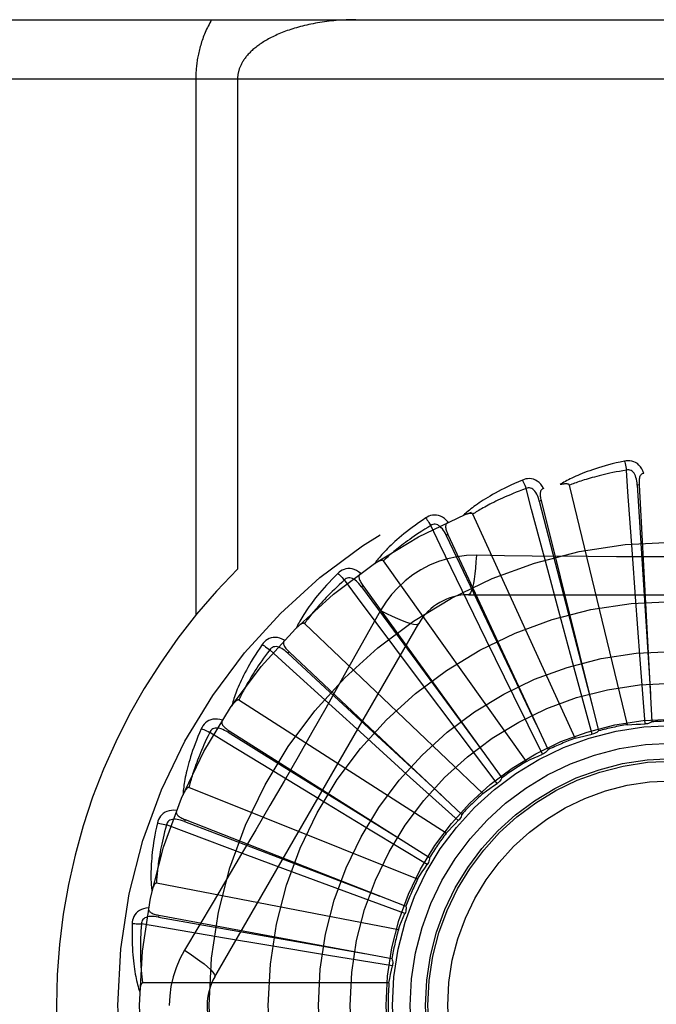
# Model space of a CAD drawing. Header units: inches. Extents: x 0 to 212, y 0 to 138.
# Tile 130 of 256: x 45.546 to 45.869, y 75.915 to 76.415. Entities that reach past the tile are written whole.
import ezdxf

# ---------------------------------------------------------------- set-up
doc = ezdxf.new("R2010")
doc.units = ezdxf.units.IN
doc.header["$LTSCALE"] = 11.6875
doc.header["$MEASUREMENT"] = 0
doc.linetypes.add('HIDDEN', pattern=[0.2, 0.1, -0.1])
doc.layers.add('LEFTHAND_DOOR_ASSEMBLY', color=7, linetype='CONTINUOUS')

msp = doc.modelspace()

# ---------------------------------------------------------------- linework, layer by layer
at = {"layer": 'LEFTHAND_DOOR_ASSEMBLY', "color": 8, "linetype": 'HIDDEN'}
for p, q in [((45.2987500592, 76.41467246), (46.3607500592, 76.41467246)), ((45.2687500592, 76.38467246), (46.3607500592, 76.38467246)), ((45.63546326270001, 76.38467246), (45.63546326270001, 76.112650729)), ((45.6566764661, 76.38467246), (45.6566764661, 76.1360398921)), ((45.8544563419, 76.0571113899), (45.8249938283, 76.178557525)), ((45.8603271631, 76.1787235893), (45.8593690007, 76.1786710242)), ((45.860327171, 76.1787234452), (45.8668641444, 76.0585492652)), ((45.8106609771, 76.1707491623), (45.8097300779, 76.1705162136)), ((45.8106610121, 76.1707490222), (45.83982296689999, 76.0539836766)), ((45.8279115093, 76.05022359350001), (45.7759975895, 76.1638992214)), ((45.76340149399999, 76.153519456), (45.76253150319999, 76.15311454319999)), ((45.7634015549, 76.1535193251), (45.81413450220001, 76.0443830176)), ((45.8585162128, 76.1218922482), (45.8569443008, 76.143589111)), ((45.8031499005, 76.038436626), (45.7306608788, 76.1402332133)), ((45.819638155, 76.1146021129), (45.8139884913, 76.1356093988)), ((45.7202567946, 76.127657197), (45.71947915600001, 76.1270949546)), ((45.7202568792, 76.12765708), (45.7907271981, 76.03009428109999)), ((45.7738081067, 76.1230058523), (45.9806920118, 76.1230058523)), ((45.8608627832, 76.0901855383), (45.8585162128, 76.1218922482)), ((45.78284234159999, 76.1000859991), (45.7733191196, 76.1196444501)), ((45.7292187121, 76.1149832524), (45.7223156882, 76.1026080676)), ((45.8279428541, 76.08391247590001), (45.819638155, 76.1146021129)), ((45.64510707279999, 75.9292557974), (45.74854902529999, 76.1084225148)), ((45.7810664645, 76.022176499), (45.69062228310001, 76.1084148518)), ((45.7494586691, 76.0788685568), (45.7364060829, 76.0962712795)), ((45.7968050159, 76.0715226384), (45.78284234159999, 76.1000859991)), ((45.6827862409, 76.0940971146), (45.6821290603, 76.0933978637)), ((45.6827863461, 76.0940970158), (45.7704470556, 76.01163389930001)), ((45.8633431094, 76.057484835), (45.8608627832, 76.0901855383)), ((45.8365670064, 76.0522721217), (45.8279428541, 76.08391247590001)), ((45.7685746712, 76.0534638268), (45.7494586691, 76.0788685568)), ((45.811261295, 76.0420861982), (45.7968050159, 76.0715226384)), ((45.7624593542, 76.00203089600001), (45.65732890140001, 76.0695941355)), ((45.7206937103, 76.0517166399), (45.7045835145, 76.0663346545)), ((45.6523441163, 76.0540521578), (45.6518311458, 76.0532411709)), ((45.6523442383, 76.0540520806), (45.754027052, 75.9896690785)), ((45.7442721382, 76.03038873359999), (45.7206937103, 76.0517166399)), ((45.78834058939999, 76.02729521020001), (45.7685746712, 76.0534638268)), ((45.6975871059, 76.0196115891), (45.6790015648, 76.0309165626)), ((45.7686333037, 76.0084337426), (45.7442721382, 76.03038873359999)), ((45.748001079, 75.97872793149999), (45.6319840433, 76.0251741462)), ((45.7247757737, 76.00313135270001), (45.6975871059, 76.0196115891)), ((45.6300306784, 76.0089696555), (45.6296804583, 76.0080762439)), ((45.6300308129, 76.0089696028), (45.7420606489, 75.9649936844)), ((45.75285171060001, 75.986183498), (45.7247757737, 76.00313135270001)), ((45.6809739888, 75.9837137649), (45.6605848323, 75.991297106)), ((45.7107902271, 75.972676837), (45.6809739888, 75.9837137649)), ((45.7382141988, 75.9531098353), (45.6155037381, 75.97676033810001)), ((45.7415661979, 75.96134865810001), (45.7107902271, 75.972676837)), ((45.6166523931, 75.9604790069), (45.6164775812, 75.9595354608)), ((45.6166525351, 75.9604789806), (45.7349803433, 75.9384995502)), ((45.6714548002, 75.945320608), (45.6499989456, 75.948908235)), ((45.7028209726, 75.940125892), (45.6714548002, 75.945320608)), ((45.7351846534, 75.9348268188), (45.7028209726, 75.940125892)), ((45.7334524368, 75.92610251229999), (45.6084836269, 75.92610251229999))]:
    msp.add_line(p, q, dxfattribs=at)
for points in [[(45.6435017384, 76.41467246), (45.6430465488, 76.41386965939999), (45.6426056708, 76.4130639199), (45.64217903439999, 76.4122548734), (45.64176684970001, 76.4114436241), (45.6413692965, 76.4106309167), (45.6409863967, 76.4098174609), (45.64061824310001, 76.4090039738), (45.6402648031, 76.40819117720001), (45.639926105, 76.4073797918), (45.6396020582, 76.4065705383), (45.6392926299, 76.4057641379), (45.6389976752, 76.40496131), (45.6387171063, 76.4041627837), (45.63845072, 76.40336925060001), (45.6381983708, 76.4025814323), (45.6379597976, 76.4017999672), (45.63773484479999, 76.40102575), (45.6375230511, 76.4002587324), (45.6373240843, 76.39949937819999), (45.6371374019, 76.3987470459), (45.6369624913, 76.3980014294), (45.6367989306, 76.39726198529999), (45.6366462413, 76.396528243), (45.6365040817, 76.3957996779), (45.6363720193, 76.3950756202), (45.6362498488, 76.3943560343), (45.63613728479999, 76.39364067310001), (45.6360341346, 76.3929295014), (45.6359401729, 76.3922224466), (45.63585521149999, 76.3915193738), (45.635779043, 76.3908201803), (45.6357115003, 76.3901246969), (45.6356523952, 76.389432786), (45.6356015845, 76.3887442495), (45.6355589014, 76.3880589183), (45.6355242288, 76.3873765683), (45.63549742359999, 76.3866970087), (45.6354783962, 76.3860199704), (45.6354669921, 76.38534507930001), (45.63546326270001, 76.38467246)], [(45.71667647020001, 76.41467246), (45.7154209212, 76.4146658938), (45.7141678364, 76.4146462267), (45.7129167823, 76.41461350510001), (45.71166905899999, 76.4145678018), (45.7104255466, 76.4145092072), (45.709187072, 76.4144378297), (45.7079544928, 76.414353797), (45.7067285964, 76.4142572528), (45.7055102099, 76.4141483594), (45.70430007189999, 76.4140272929), (45.7030989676, 76.4138942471), (45.7019075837, 76.4137494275), (45.7007266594, 76.41359305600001), (45.6995568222, 76.4134253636), (45.6983987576, 76.4132465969), (45.6972530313, 76.4130570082), (45.6961202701, 76.4128568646), (45.6950009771, 76.41264643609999), (45.6938957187, 76.4124260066), (45.6928049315, 76.4121958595), (45.6917291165, 76.4119562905), (45.6906686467, 76.4117075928), (45.6896239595, 76.4114500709), (45.6885953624, 76.4111840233), (45.6875832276, 76.4109097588), (45.6865877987, 76.41062757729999), (45.6856093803, 76.4103377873), (45.68464816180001, 76.41004068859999), (45.6837043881, 76.40973658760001), (45.6827781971, 76.40942578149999), (45.6818697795, 76.4091085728), (45.6809792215, 76.40878525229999), (45.6801066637, 76.408456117), (45.6792521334, 76.4081214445), (45.6784157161, 76.4077815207), (45.6775973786, 76.40743660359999), (45.6767971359, 76.4070869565), (45.6760149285, 76.4067328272), (45.6752507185, 76.406374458), (45.6745044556, 76.4060121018), (45.6737760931, 76.4056459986), (45.6730655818, 76.4052764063), (45.6723728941, 76.4049035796), (45.6716979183, 76.4045277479), (45.6710406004, 76.4041491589), (45.67040073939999, 76.4037679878), (45.6697782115, 76.4033844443), (45.6691727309, 76.4029986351), (45.6685841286, 76.402610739), (45.6680119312, 76.40222069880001), (45.6674554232, 76.4018282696), (45.66691516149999, 76.4014341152), (45.6663908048, 76.401038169), (45.6658843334, 76.400642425), (45.66539788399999, 76.4002489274), (45.6649306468, 76.3998577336), (45.6644836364, 76.39947040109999), (45.6640535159, 76.3990844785), (45.6636373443, 76.3986979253), (45.6632349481, 76.3983106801), (45.6628448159, 76.397921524), (45.6624680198, 76.3975317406), (45.662105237, 76.397142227), (45.6617561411, 76.3967530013), (45.6614206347, 76.3963642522), (45.66109870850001, 76.39597636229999), (45.6607903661, 76.3955896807), (45.6604954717, 76.3952045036), (45.6602139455, 76.3948211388), (45.6599456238, 76.39443989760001), (45.6596903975, 76.3940611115), (45.6594480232, 76.39368502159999), (45.6592183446, 76.39331196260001), (45.65900099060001, 76.3929419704), (45.65879568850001, 76.3925752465), (45.6586019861, 76.3922115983), (45.6584194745, 76.3918509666), (45.6582477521, 76.3914931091), (45.6580863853, 76.39113781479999), (45.6579350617, 76.390784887), (45.6577933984, 76.3904340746), (45.6576611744, 76.3900852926), (45.6575380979, 76.38973836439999), (45.6574239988, 76.3893932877), (45.6573186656, 76.3890500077), (45.657221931, 76.3887084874), (45.6571336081, 76.3883686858), (45.6570535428, 76.38803054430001), (45.6569815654, 76.3876940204), (45.656917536, 76.3873590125), (45.6568612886, 76.38702535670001), (45.6568127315, 76.3866931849), (45.6567718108, 76.3863637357), (45.6567382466, 76.3860335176), (45.65671160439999, 76.3856993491), (45.6566922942, 76.3853615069), (45.6566806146, 76.3850190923), (45.6566764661, 76.38467246)], [(45.85299968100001, 76.1907890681), (45.8508204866, 76.1903211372), (45.8487408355, 76.1898445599), (45.8467623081, 76.1893627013), (45.84487850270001, 76.1888764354), (45.8430849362, 76.1883866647), (45.8413775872, 76.187894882), (45.8397522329, 76.1874019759), (45.8382051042, 76.186909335), (45.8367322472, 76.1864178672), (45.8353300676, 76.18592890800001), (45.83399478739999, 76.18544338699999), (45.832723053, 76.1849626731), (45.8315109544, 76.1844883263), (45.8303564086, 76.18402012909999), (45.8292565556, 76.1835583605), (45.8282099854, 76.1831023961), (45.8272150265, 76.1826513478), (45.826269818, 76.1822056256), (45.8253727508, 76.1817649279), (45.8245215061, 76.181330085), (45.8237139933, 76.1809015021), (45.8229479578, 76.1804798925), (45.8222211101, 76.1800664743), (45.8215314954, 76.1796599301), (45.8208762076, 76.1792589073), (45.8202559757, 76.1788643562)], [(45.862745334, 76.18455261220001), (45.8622575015, 76.1858202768), (45.8616861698, 76.18694717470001), (45.8610282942, 76.1879410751), (45.8602909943, 76.18879230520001), (45.8594767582, 76.1895008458), (45.85859722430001, 76.1900658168), (45.8576543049, 76.1904862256), (45.8566807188, 76.1907732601), (45.8557012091, 76.1909272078), (45.8547432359, 76.1909722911), (45.8538468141, 76.1909274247), (45.85299968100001, 76.1907890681)], [(45.85299968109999, 76.1907890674), (45.8531528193, 76.1901884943), (45.8533128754, 76.18949973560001), (45.853474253, 76.1887462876), (45.8536349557, 76.1879373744), (45.8537928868, 76.1870824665), (45.8539423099, 76.1862120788)], [(45.8539425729, 76.1862121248), (45.85211847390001, 76.1859018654), (45.85037025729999, 76.18558867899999), (45.848699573, 76.18527213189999), (45.8471014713, 76.1849535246), (45.845572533, 76.1846337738), (45.8441098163, 76.1843135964), (45.8427101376, 76.18399382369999), (45.84137080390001, 76.1836750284), (45.8400888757, 76.18335789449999), (45.83886191, 76.1830429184), (45.8376872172, 76.18273066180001), (45.836562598, 76.182421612), (45.8354856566, 76.1821163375), (45.8344542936, 76.1818151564), (45.8334661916, 76.1815185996), (45.83251960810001, 76.1812265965), (45.8316124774, 76.1809393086), (45.8307434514, 76.1806565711), (45.82991092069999, 76.18037825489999), (45.8291136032, 76.180104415), (45.8283501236, 76.17983503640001), (45.8276191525, 76.1795702), (45.82691933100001, 76.1793099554), (45.8262493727, 76.1790543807), (45.82560732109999, 76.1788035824), (45.8249938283, 76.178557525)], [(45.8593675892, 76.1786706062), (45.85928057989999, 76.1797047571), (45.8591502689, 76.1806788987), (45.8589734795, 76.1815951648), (45.85874864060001, 76.1824497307), (45.8584712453, 76.1832412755), (45.8581414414, 76.18396275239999), (45.8577599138, 76.18461177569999), (45.857324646, 76.1851706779), (45.85683549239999, 76.1856210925), (45.85629810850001, 76.1859622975), (45.8557158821, 76.1861862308), (45.8551137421, 76.1862997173), (45.8545206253, 76.1863079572), (45.8539382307, 76.1862117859)], [(45.8569443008, 76.143589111), (45.85471189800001, 76.1751914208), (45.8539425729, 76.1862121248)], [(45.8011825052, 76.18120986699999), (45.7991312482, 76.180337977), (45.797179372, 76.1794764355), (45.79532779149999, 76.17862884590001), (45.79357005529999, 76.177794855), (45.79190159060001, 76.1769745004), (45.79031816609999, 76.1761684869), (45.7888154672, 76.175376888), (45.7873895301, 76.1746003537), (45.7860363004, 76.17383902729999), (45.7847519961, 76.17309354), (45.7835327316, 76.1723640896), (45.7823749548, 76.1716513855), (45.7812745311, 76.1709562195), (45.7802294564, 76.1702779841), (45.77923686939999, 76.1696164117), (45.778295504, 76.1689706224), (45.7774038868, 76.168339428), (45.7765601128, 76.1677228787), (45.77576265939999, 76.1671203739), (45.7750090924, 76.16653229), (45.7742972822, 76.1659586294), (45.7736248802, 76.1653996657), (45.7729894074, 76.1648561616), (45.772389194, 76.1643264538), (45.7718216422, 76.163808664), (45.7712872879, 76.1633038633)], [(45.8119322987, 76.1769304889), (45.8112133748, 76.17808292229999), (45.81043910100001, 76.1790813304), (45.80960501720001, 76.17993276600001), (45.8087199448, 76.1806290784), (45.8077863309, 76.1811707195), (45.8068157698, 76.18155902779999), (45.8058103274, 76.1817933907), (45.80480001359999, 76.1818909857), (45.8038090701, 76.1818567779), (45.8028598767, 76.1817197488), (45.8019881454, 76.18150604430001), (45.8011825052, 76.18120986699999)], [(45.8011825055, 76.1812098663), (45.8014465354, 76.180649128), (45.8017340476, 76.1800031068), (45.8020350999, 76.1792938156), (45.8023459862, 76.1785299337), (45.8026628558, 76.1777203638), (45.80297430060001, 76.1768939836)], [(45.8627486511, 76.18455269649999), (45.8622919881, 76.1844828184), (45.8618856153, 76.184337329), (45.8615289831, 76.18411099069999), (45.8612237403, 76.1838195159), (45.86097406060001, 76.1834763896), (45.8607718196, 76.1830830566), (45.8606115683, 76.1826433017), (45.8604894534, 76.1821635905), (45.8604013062, 76.18165016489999), (45.8603426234, 76.1811074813), (45.8603081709, 76.1805416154), (45.86029597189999, 76.1799539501), (45.8603018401, 76.17934831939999), (45.860327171, 76.1787234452)], [(45.80297455, 76.1768940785), (45.8012421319, 76.1762442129), (45.7995847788, 76.175605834), (45.7980041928, 76.1749788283), (45.7964952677, 76.1743635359), (45.7950544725, 76.1737602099), (45.79367878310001, 76.1731689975), (45.7923649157, 76.17259011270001), (45.791110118, 76.1720236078), (45.7899113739, 76.17146959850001), (45.7887661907, 76.1709281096), (45.787671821, 76.1703991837), (45.7866260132, 76.1698828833), (45.7856263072, 76.16937931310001), (45.78467058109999, 76.168888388), (45.7837564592, 76.1684101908), (45.7828822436, 76.1679443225), (45.78204587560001, 76.16749055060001), (45.7812460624, 76.1670484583), (45.7804812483, 76.1666176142), (45.7797501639, 76.16619782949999), (45.7790514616, 76.1657888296), (45.7783838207, 76.1653904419), (45.7777458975, 76.1650024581), (45.7771364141, 76.1646247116), (45.7765534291, 76.1642569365), (45.7759975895, 76.1638992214)], [(45.809728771, 76.1705155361), (45.8094476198, 76.1715145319), (45.8091353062, 76.1724464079), (45.808788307, 76.1733126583), (45.8084058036, 76.1741092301), (45.8079836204, 76.1748339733), (45.807523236, 76.1754799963), (45.8070257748, 76.17604508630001), (45.8064925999, 76.1765115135), (45.80592704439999, 76.1768612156), (45.80533479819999, 76.17709455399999), (45.8047207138, 76.17720425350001), (45.80410797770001, 76.1772017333), (45.8035240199, 76.1770975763), (45.8029703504, 76.176892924)], [(45.8139884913, 76.1356093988), (45.80581565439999, 76.1662181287), (45.80297455, 76.1768940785)], [(45.8119362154, 76.1769315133), (45.8115006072, 76.1767762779), (45.8111288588, 76.1765563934), (45.81082146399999, 76.1762666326), (45.8105769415, 76.1759226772), (45.810396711, 76.17553849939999), (45.8102725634, 76.1751140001), (45.8101984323, 76.1746518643), (45.8101693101, 76.1741577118), (45.81017992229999, 76.1736368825), (45.8102250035, 76.1730929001), (45.8102982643, 76.17253074), (45.8103975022, 76.1719513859), (45.8105178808, 76.1713578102), (45.8106610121, 76.1707490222)], [(45.8249938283, 76.178557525), (45.8249221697, 76.1787149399), (45.8248169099, 76.178846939), (45.8246744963, 76.1789518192), (45.8245055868, 76.1790346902), (45.8243189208, 76.1790993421), (45.8241167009, 76.1791480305), (45.8239043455, 76.1791838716), (45.823680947, 76.1792080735), (45.8234471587, 76.1792227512), (45.8232037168, 76.1792282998), (45.8229514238, 76.1792256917), (45.8226907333, 76.1792153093), (45.8224227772, 76.17919788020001), (45.8221463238, 76.17917334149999), (45.8218608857, 76.1791420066), (45.8215653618, 76.1791034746), (45.8212588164, 76.1790578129), (45.8209402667, 76.17900392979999), (45.8206082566, 76.1789406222), (45.8202632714, 76.1788682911)], [(45.8593690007, 76.1786710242), (45.8613980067, 76.1464656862), (45.8661111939, 76.07273070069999)], [(45.8097300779, 76.1705162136), (45.8178173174, 76.13927686), (45.836399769, 76.0677663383)], [(45.7521146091, 76.1619973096), (45.75026542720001, 76.1607529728), (45.74851187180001, 76.1595376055), (45.7468541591, 76.15835491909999), (45.7452860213, 76.1572033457), (45.74380296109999, 76.15608205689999), (45.74240069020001, 76.15499094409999), (45.74107495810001, 76.1539292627), (45.7398217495, 76.1528969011), (45.7386370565, 76.1518932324), (45.7375170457, 76.1509181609), (45.7364578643, 76.1499711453), (45.7354558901, 76.14905221), (45.73450691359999, 76.14816135), (45.7336090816, 76.1472975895), (45.7327596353, 76.1464601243), (45.731957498, 76.1456478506), (45.7312014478, 76.144859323), (45.7304896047, 76.1440942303), (45.7298205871, 76.1433516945), (45.7291919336, 76.1426316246), (45.7286015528, 76.1419336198), (45.7280470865, 76.1412575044), (45.7275259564, 76.14060355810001), (45.7270368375, 76.1399698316), (45.72657753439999, 76.1393539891), (45.7261483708, 76.13875718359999)], [(45.7634800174, 76.15982967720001), (45.762555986, 76.1608252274), (45.7616067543, 76.1616590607), (45.7606266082, 76.1623372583), (45.7596257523, 76.16285348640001), (45.7586065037, 76.1632086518), (45.7575799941, 76.163406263), (45.7565483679, 76.1634461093), (45.75553784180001, 76.1633507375), (45.7545712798, 76.16312961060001), (45.7536651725, 76.1628154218), (45.7528496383, 76.16244060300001), (45.7521146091, 76.1619973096)], [(45.7521146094, 76.161997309), (45.75247998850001, 76.1614966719), (45.7528845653, 76.1609167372), (45.75331441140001, 76.1602772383), (45.7537642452, 76.1595859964), (45.7542286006, 76.1588510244), (45.7546908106, 76.1580985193)], [(45.7759975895, 76.1638992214), (45.775897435, 76.1640402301), (45.7757690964, 76.1641499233), (45.7756094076, 76.1642259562), (45.7754278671, 76.16427536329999), (45.7752323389, 76.1643035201), (45.7750245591, 76.1643130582), (45.77480925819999, 76.16430806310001), (45.7745853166, 76.1642895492), (45.7743529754, 76.164259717), (45.7741128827, 76.16421909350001), (45.7738656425, 76.1641687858), (45.773611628, 76.1641092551), (45.77335181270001, 76.1640414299), (45.7730849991, 76.1639650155), (45.77281064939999, 76.1638802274), (45.7725277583, 76.1637864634), (45.7722354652, 76.1636836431), (45.7719327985, 76.1635704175), (45.77161834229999, 76.16344523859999), (45.7712925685, 76.1633086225)], [(45.7546910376, 76.1580986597), (45.7531129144, 76.1571326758), (45.7516063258, 76.156192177), (45.75017296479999, 76.1552773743), (45.7488077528, 76.15438763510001), (45.74750717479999, 76.1535225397), (45.7462682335, 76.1526816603), (45.7450876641, 76.1518645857), (45.74396275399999, 76.1510708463), (45.7428905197, 76.1502999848), (45.7418685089, 76.1495515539), (45.7408940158, 76.1488250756), (45.7399648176, 76.148120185), (45.7390784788, 76.1474365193), (45.73823293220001, 76.1467735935), (45.737425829, 76.1461310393), (45.7366555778, 76.14550814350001), (45.7359202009, 76.14490428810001), (45.735218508, 76.1443188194), (45.7345490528, 76.1437510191), (45.7339106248, 76.1432004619), (45.7333019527, 76.1426666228), (45.7327217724, 76.1421490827), (45.7321688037, 76.1416473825), (45.7316418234, 76.1411611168), (45.7311389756, 76.1406896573), (45.7306608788, 76.1402332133)], [(45.76253034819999, 76.1531136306), (45.7620652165, 76.154041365), (45.76158218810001, 76.1548972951), (45.7610775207, 76.1556822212), (45.7605511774, 76.1563920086), (45.7599994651, 76.1570237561), (45.75942513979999, 76.15757097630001), (45.7588297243, 76.1580317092), (45.7582179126, 76.1583888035), (45.7575963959, 76.1586251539), (45.7569706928, 76.15874219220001), (45.7563469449, 76.1587336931), (45.7557457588, 76.1586152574), (45.75519206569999, 76.1584024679), (45.7546871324, 76.1580967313)], [(45.7733191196, 76.1196444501), (45.75950123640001, 76.14815332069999), (45.7546910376, 76.1580986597)], [(45.7634830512, 76.159830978), (45.76308507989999, 76.1595963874), (45.76276189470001, 76.1593102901), (45.7625149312, 76.1589676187), (45.7623398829, 76.15858357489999), (45.7622356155, 76.1581722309), (45.76219404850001, 76.1577319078), (45.7622087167, 76.157264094), (45.76227363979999, 76.15677336), (45.76238262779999, 76.1562639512), (45.7625298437, 76.15573833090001), (45.76270817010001, 76.1552001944), (45.7629152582, 76.1546500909), (45.7631457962, 76.1540900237), (45.7634015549, 76.1535193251)], [(45.76253150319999, 76.15311454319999), (45.7763846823, 76.1239702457), (45.8081647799, 76.0572687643)], [(45.7777914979, 76.1430267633), (45.7728572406, 76.1428766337), (45.7679898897, 76.142292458), (45.7632044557, 76.1412767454), (45.7585340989, 76.1398383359), (45.7540029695, 76.137984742), (45.7496536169, 76.1357319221), (45.7455251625, 76.1330940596), (45.74164849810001, 76.130097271), (45.73805702, 76.1267704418), (45.7347729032, 76.1231290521), (45.7318238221, 76.1191958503), (45.7292187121, 76.1149832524)], [(45.7777914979, 76.1430267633), (45.7775959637, 76.1396413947), (45.7773420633, 76.1364574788), (45.7770393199, 76.1335746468), (45.7766889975, 76.1309751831), (45.77629117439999, 76.1286642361), (45.7758512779, 76.12670198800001), (45.7753754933, 76.125120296), (45.7748709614, 76.123957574), (45.7743434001, 76.1232455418), (45.7738081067, 76.1230058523)], [(45.8345902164, 76.1423748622), (45.8061704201, 76.1426536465), (45.79201107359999, 76.142817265), (45.7777914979, 76.1430267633)], [(45.9625398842, 76.1428173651), (45.9342085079, 76.14251019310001), (45.919997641, 76.1423804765), (45.9057681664, 76.1422879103), (45.8915385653, 76.1422207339), (45.8772998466, 76.142203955), (45.8630599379, 76.1422177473), (45.84882539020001, 76.1422832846), (45.8345902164, 76.1423748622)], [(45.7191396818, 76.1338682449), (45.7180439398, 76.1346709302), (45.7169540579, 76.1353100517), (45.7158632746, 76.1357904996), (45.7147828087, 76.1361079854), (45.7137147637, 76.1362638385), (45.7126694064, 76.1362636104), (45.711648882, 76.1361075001), (45.7106746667, 76.1358226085), (45.7097674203, 76.1354225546), (45.70893714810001, 76.1349425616), (45.7082072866, 76.1344201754), (45.7075694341, 76.13384578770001)], [(45.7306608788, 76.1402332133), (45.7305358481, 76.1403527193), (45.7303890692, 76.140436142), (45.73021787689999, 76.1404805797), (45.7300302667, 76.1404947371), (45.7298329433, 76.14048538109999), (45.7296271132, 76.1404554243), (45.7294166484, 76.14040977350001), (45.7292002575, 76.1403492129), (45.7289777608, 76.1402759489), (45.728749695, 76.1401906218), (45.72851644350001, 76.14009443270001), (45.72827828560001, 76.1399879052), (45.72803600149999, 76.1398721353), (45.7277884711, 76.1397466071), (45.7275351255, 76.1396114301), (45.7272750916, 76.13946582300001), (45.7270028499, 76.1393064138), (45.7267317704, 76.1391410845), (45.7264748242, 76.1389774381), (45.7262276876, 76.1388129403)], [(45.7075694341, 76.13384578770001), (45.7059891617, 76.13227397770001), (45.704497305, 76.1307487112), (45.7030933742, 76.1292736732), (45.7017715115, 76.1278461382), (45.7005274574, 76.12646444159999), (45.6993570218, 76.1251276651), (45.698256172, 76.1238342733), (45.6972209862, 76.12258339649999), (45.69624764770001, 76.1213736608), (45.6953324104, 76.1202042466), (45.6944715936, 76.1190738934), (45.6936616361, 76.1179819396), (45.6928984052, 76.1169275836), (45.6921802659, 76.1159095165), (45.6915046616, 76.1149264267), (45.6908707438, 76.11397702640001), (45.6902775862, 76.1130596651), (45.6897234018, 76.11217368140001), (45.68920700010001, 76.1113179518), (45.6887259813, 76.110491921), (45.6882783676, 76.10969479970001), (45.687861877, 76.1089259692), (45.6874739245, 76.1081852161), (45.6871135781, 76.1074703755), (45.6867791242, 76.1067787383), (45.6864706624, 76.1061114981)], [(45.7075694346, 76.1338457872), (45.7080229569, 76.1334233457), (45.7085299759, 76.1329304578), (45.70907308, 76.1323838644), (45.70964560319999, 76.1317902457), (45.71024066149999, 76.1311564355), (45.7108369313, 76.130505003)], [(45.7194781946, 76.1270938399), (45.7188458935, 76.1279167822), (45.7182096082, 76.1286658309), (45.7175655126, 76.1293410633), (45.7169143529, 76.1299384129), (45.7162530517, 76.13045433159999), (45.7155855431, 76.1308829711), (45.7149136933, 76.1312226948), (45.71424535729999, 76.13145754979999), (45.7135903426, 76.1315720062), (45.7129537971, 76.1315685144), (45.7123429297, 76.1314421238), (45.7117750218, 76.1312120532), (45.7112716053, 76.13089832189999), (45.7108336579, 76.1305025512)], [(45.7191428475, 76.1338705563), (45.7187961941, 76.13356460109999), (45.7185328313, 76.1332223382), (45.7183551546, 76.1328390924), (45.7182559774, 76.1324288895), (45.7182314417, 76.1320052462), (45.7182739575, 76.1315650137), (45.7183768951, 76.1311084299), (45.7185335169, 76.1306388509), (45.7187369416, 76.1301592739), (45.7189809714, 76.129671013), (45.7192579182, 76.12917634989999), (45.7195653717, 76.1286753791), (45.719897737, 76.12816906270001), (45.7202568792, 76.12765708)], [(45.7108371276, 76.1305051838), (45.7094703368, 76.1292579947), (45.7081689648, 76.1280493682), (45.706934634, 76.1268798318), (45.7057624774, 76.1257478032), (45.7046491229, 76.1246522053), (45.7035917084, 76.12359205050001), (45.7025871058, 76.1225663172), (45.7016327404, 76.1215740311), (45.7007257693, 76.1206141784), (45.6998638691, 76.1196858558), (45.6990444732, 76.1187880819), (45.6982654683, 76.1179200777), (45.69752453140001, 76.11708102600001), (45.69681972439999, 76.1162700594), (45.6961488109, 76.1154863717), (45.6955103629, 76.1147289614), (45.6949025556, 76.1139968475), (45.6943243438, 76.1132891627), (45.6937744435, 76.1126049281), (45.6932517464, 76.1119434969), (45.69275510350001, 76.111304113), (45.6922833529, 76.1106861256), (45.6918353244, 76.1100888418), (45.6914098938, 76.10951163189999), (45.69100535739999, 76.10895352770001), (45.69062228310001, 76.1084148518)], [(45.7364060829, 76.0962712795), (45.7174425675, 76.1216499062), (45.7108371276, 76.1305051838)], [(45.71947915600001, 76.1270949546), (45.7385975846, 76.10109906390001), (45.7824267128, 76.0416173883)], [(45.7292169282, 76.1149841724), (45.7322476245, 76.1134602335), (45.7351325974, 76.1120878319), (45.7377806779, 76.11090855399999), (45.7402069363, 76.1099122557), (45.7424071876, 76.1091013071), (45.74432649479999, 76.1085011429), (45.7459342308, 76.1081223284), (45.7471933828, 76.1079779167), (45.7480736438, 76.10807872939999), (45.74854886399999, 76.1084222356)], [(45.69062228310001, 76.1084148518), (45.69047689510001, 76.108508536), (45.6903169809, 76.10856267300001), (45.6901404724, 76.1085739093), (45.6899535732, 76.1085523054), (45.6897615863, 76.1085057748), (45.68956514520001, 76.1084374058), (45.6893671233, 76.1083527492), (45.68916610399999, 76.1082523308), (45.6889614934, 76.108138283), (45.6887536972, 76.10801133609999), (45.6885428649, 76.1078727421), (45.6883291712, 76.107723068), (45.6881131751, 76.1075635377), (45.6878938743, 76.1073934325), (45.68767068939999, 76.1072127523), (45.6874429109, 76.1070205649), (45.68720959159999, 76.1068162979), (45.6869708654, 76.10659887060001), (45.686726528, 76.1063668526), (45.6864766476, 76.10612072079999)], [(45.7223156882, 76.1026080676), (45.7084160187, 76.07791879), (45.7014229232, 76.06554696), (45.6943883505, 76.0531775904), (45.6873317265, 76.0408208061), (45.6802268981, 76.0284813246), (45.6730949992, 76.0161560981), (45.6659209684, 76.0038613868), (45.658724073, 75.9915791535)], [(45.68051386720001, 76.0999845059), (45.6792860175, 76.100565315), (45.6780948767, 76.1009866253), (45.6769328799, 76.1012519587), (45.6758118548, 76.1013592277), (45.6747336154, 76.1013101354), (45.67370719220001, 76.1011120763), (45.6727346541, 76.1007656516), (45.6718319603, 76.10030153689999), (45.6710168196, 76.0997370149), (45.6702923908, 76.0991085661), (45.6696745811, 76.0984574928), (45.669156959, 76.09777277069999)], [(45.669156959, 76.09777277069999), (45.6679027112, 76.0959302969), (45.6667264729, 76.0941502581), (45.6656270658, 76.0924361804), (45.6645992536, 76.0907842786), (45.6636391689, 76.0891921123), (45.6627428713, 76.0876579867), (45.6619066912, 76.0861796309), (45.6611269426, 76.0847554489), (45.6604001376, 76.0833833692), (45.6597227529, 76.0820618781), (45.659091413, 76.08078904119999), (45.6585027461, 76.0795635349), (45.6579528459, 76.0783837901), (45.65744035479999, 76.0772482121), (45.6569630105, 76.07615502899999), (45.6565202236, 76.0751028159), (45.656111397, 76.0740897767), (45.6557349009, 76.0731149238), (45.6553897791, 76.0721769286), (45.6550737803, 76.0712747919), (45.6547851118, 76.0704073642), (45.6545216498, 76.0695736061), (45.6542808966, 76.0687728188), (45.6540623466, 76.0680027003), (45.65386482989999, 76.0672602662), (45.6536882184, 76.0665467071)], [(45.6691569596, 76.09777277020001), (45.6696822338, 76.0974437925), (45.67027336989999, 76.0970557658), (45.6709101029, 76.0966218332), (45.6715846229, 76.09614729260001), (45.6722888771, 76.0956375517), (45.67299765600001, 76.0951107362)], [(45.6821283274, 76.093396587), (45.6813517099, 76.094084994), (45.68058516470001, 76.09470008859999), (45.6798249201, 76.0952412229), (45.6790724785, 76.0957045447), (45.6783254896, 76.096085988), (45.6775889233, 76.0963805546), (45.6768649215, 76.09658699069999), (45.6761642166, 76.0966911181), (45.6754993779, 76.09667954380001), (45.67487499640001, 76.09655564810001), (45.67429908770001, 76.0963159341), (45.6737849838, 76.0959825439), (45.6733500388, 76.09557921), (45.6729949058, 76.09510770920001)], [(45.6805164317, 76.0999872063), (45.6802340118, 76.09962128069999), (45.68004022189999, 76.0992354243), (45.6799382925, 76.0988254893), (45.6799185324, 76.0984039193), (45.679974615, 76.0979832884), (45.6800996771, 76.09755905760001), (45.6802871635, 76.097130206), (45.6805298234, 76.0966987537), (45.6808203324, 76.0962663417), (45.6811523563, 76.0958330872), (45.681517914, 76.0953997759), (45.6819146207, 76.09496604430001), (45.6823368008, 76.0945317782), (45.6827863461, 76.0940970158)], [(45.6729978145, 76.09511095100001), (45.6718917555, 76.0936276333), (45.670842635, 76.092194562), (45.6698519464, 76.090812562), (45.66891521, 76.0894791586), (45.6680293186, 76.0881926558), (45.6671916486, 76.0869515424), (45.6663993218, 76.08575422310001), (45.6656499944, 76.084599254), (45.6649410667, 76.0834851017), (45.6642704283, 76.0824104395), (45.6636357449, 76.0813738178), (45.6630350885, 76.0803740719), (45.66246633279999, 76.07940995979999), (45.6619277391, 76.0784802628), (45.6614172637, 76.07758376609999), (45.6609336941, 76.0767192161), (45.6604754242, 76.0758853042), (45.6600415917, 76.0750809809), (45.659631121, 76.07430504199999), (45.6592430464, 76.0735566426), (45.65887638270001, 76.0728348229), (45.6585301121, 76.072138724), (45.6582032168, 76.0714674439), (45.657894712, 76.0708201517), (45.657603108, 76.0701955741), (45.65732890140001, 76.0695941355)], [(45.7045835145, 76.0663346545), (45.6811597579, 76.0876657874), (45.6729978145, 76.09511095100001)], [(45.6821290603, 76.0933978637), (45.7058217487, 76.071489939), (45.7601158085, 76.0213778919)], [(45.65732890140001, 76.0695941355), (45.6571684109, 76.0696586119), (45.657001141, 76.06968150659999), (45.6568256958, 76.0696591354), (45.65664626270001, 76.069602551), (45.6564665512, 76.0695205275), (45.656286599, 76.0694162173), (45.6561081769, 76.0692956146), (45.6559297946, 76.06915896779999), (45.6557504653, 76.0690082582), (45.6555704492, 76.0688442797), (45.6553896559, 76.0686682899), (45.65520815, 76.0684808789), (45.6550262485, 76.068283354), (45.6548431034, 76.06807481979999), (45.6546581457, 76.0678551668), (45.6544708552, 76.067623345), (45.6542772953, 76.0673740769), (45.6540871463, 76.0671199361), (45.65390982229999, 76.0668730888), (45.6537421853, 76.0666294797)], [(45.6489986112, 76.0594031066), (45.64768303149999, 76.0597410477), (45.64643368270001, 76.0599293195), (45.64524247, 76.0599699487), (45.6441214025, 76.0598631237), (45.6430719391, 76.0596108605), (45.6421015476, 76.0592221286), (45.6412121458, 76.0586979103), (45.6404135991, 76.0580713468), (45.63972002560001, 76.0573627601), (45.6391276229, 76.05660856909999), (45.63864419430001, 76.05585234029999), (45.6382655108, 76.0550820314)], [(45.6490004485, 76.0594058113), (45.6487924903, 76.0589933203), (45.6486752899, 76.05857792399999), (45.6486527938, 76.0581561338), (45.6487131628, 76.0577384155), (45.6488478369, 76.0573359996), (45.64905092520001, 76.0569431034), (45.6493161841, 76.0565574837), (45.6496361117, 76.05617975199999), (45.6500032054, 76.0558101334), (45.6504112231, 76.0554475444), (45.6508521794, 76.0550912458), (45.6513238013, 76.0547404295), (45.6518205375, 76.0543939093), (45.6523442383, 76.0540520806)], [(45.8544563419, 76.0571113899), (45.85667971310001, 76.0572553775), (45.8589019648, 76.0573656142), (45.86112309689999, 76.0574421), (45.8633431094, 76.057484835)], [(45.8668641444, 76.0585492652), (45.8663280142, 76.0582352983), (45.8657669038, 76.0579748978), (45.8651750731, 76.0577664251), (45.8645674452, 76.0576135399), (45.8639587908, 76.0575201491), (45.8633431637, 76.0574848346)], [(45.6382655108, 76.0550820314), (45.63738261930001, 76.0530354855), (45.6365645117, 76.0510650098), (45.6358093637, 76.0491738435), (45.63511274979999, 76.047357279), (45.6344713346, 76.045612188), (45.6338815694, 76.0439361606), (45.6333402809, 76.04232627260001), (45.6328441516, 76.040780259), (45.6323901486, 76.03929542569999), (45.6319750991, 76.03786961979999), (45.6315960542, 76.0365003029), (45.6312499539, 76.03518553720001), (45.6309332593, 76.03392304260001), (45.6306449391, 76.0327109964), (45.6303831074, 76.0315472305), (45.6301474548, 76.0304302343), (45.6299377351, 76.0293581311), (45.6297525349, 76.0283296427), (45.6295911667, 76.02734328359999), (45.62945160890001, 76.0263976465), (45.6293323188, 76.0254912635), (45.6292314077, 76.0246227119), (45.6291465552, 76.02379083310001), (45.62907770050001, 76.0229932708), (45.6290242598, 76.02222687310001), (45.62898588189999, 76.021492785)], [(45.6425407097, 76.0531952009), (45.6417353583, 76.0515293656), (45.6409764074, 76.0499236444), (45.640265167, 76.0483791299), (45.6395977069, 76.04689254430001), (45.638971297, 76.0454616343), (45.638383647, 76.0440844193), (45.63783223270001, 76.0427587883), (45.637315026, 76.0414828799), (45.6368297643, 76.0402546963), (45.63637462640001, 76.0390725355), (45.63594759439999, 76.0379345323), (45.6355469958, 76.03683917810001), (45.63517097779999, 76.03578485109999), (45.6348180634, 76.03477002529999), (45.63448647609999, 76.03379312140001), (45.6341752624, 76.0328526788), (45.6338830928, 76.0319471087), (45.6336093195, 76.0310752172), (45.63335311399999, 76.0302356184), (45.6331136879, 76.0294273), (45.6328902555, 76.028649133), (45.6326819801, 76.0279000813), (45.6324880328, 76.0271790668), (45.6323076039, 76.0264850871), (45.6321394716, 76.02581661), (45.6319840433, 76.0251741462)], [(45.63826551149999, 76.0550820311), (45.6388435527, 76.0548584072), (45.6394974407, 76.0545892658), (45.6402047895, 76.0542836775), (45.6409569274, 76.0539453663), (45.64174492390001, 76.053578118), (45.6425405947, 76.05319496)], [(45.6518306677, 76.0532397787), (45.6509378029, 76.0537687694), (45.6500687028, 76.0542276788), (45.6492197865, 76.0546151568), (45.6483932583, 76.0549277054), (45.6475875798, 76.0551608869), (45.6468085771, 76.0553107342), (45.64605859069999, 76.0553764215), (45.6453508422, 76.0553460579), (45.6447002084, 76.0552088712), (45.6441105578, 76.0549690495), (45.6435904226, 76.054624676), (45.6431487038, 76.05420001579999), (45.64279795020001, 76.0537216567), (45.642538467, 76.0531914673)], [(45.6790015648, 76.0309165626), (45.6519641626, 76.0474292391), (45.6425407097, 76.0531952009)], [(45.6518311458, 76.0532411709), (45.6792417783, 76.036213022), (45.7420384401, 75.9972817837)], [(45.8279115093, 76.05022359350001), (45.8300674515, 76.05078575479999), (45.8322286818, 76.0513145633), (45.8343952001, 76.0518100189), (45.8365670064, 76.0522721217)], [(45.83982296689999, 76.0539836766), (45.839355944, 76.0535739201), (45.8388542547, 76.0532120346), (45.8383125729, 76.0528953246), (45.8377448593, 76.0526302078), (45.8371648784, 76.0524233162), (45.8365670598, 76.05227213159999)], [(45.8031499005, 76.038436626), (45.8051604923, 76.039396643), (45.8071825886, 76.0403249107), (45.8092161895, 76.0412214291), (45.811261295, 76.0420861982)], [(45.81413450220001, 76.0443830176), (45.8137534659, 76.0438922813), (45.81332933, 76.04344199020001), (45.8128573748, 76.0430284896), (45.8123500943, 76.0426607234), (45.81181974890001, 76.0423478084), (45.8112613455, 76.04208621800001)], [(45.7810664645, 76.022176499), (45.78285903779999, 76.0234996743), (45.7846689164, 76.0247938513), (45.7864961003, 76.0260590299), (45.78834058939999, 76.02729521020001)], [(45.7907271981, 76.03009428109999), (45.79044592, 76.02954030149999), (45.790114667, 76.0290178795), (45.7897294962, 76.0285225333), (45.78930098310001, 76.0280654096), (45.7888394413, 76.0276577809), (45.78834063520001, 76.0272952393)], [(45.6319840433, 76.0251741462), (45.6318142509, 76.0252070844), (45.6316456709, 76.02519790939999), (45.63147763, 76.0251427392), (45.6313121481, 76.0250532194), (45.63115120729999, 76.0249386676), (45.630994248, 76.0248021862), (45.6308418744, 76.0246499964), (45.6306925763, 76.0244820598), (45.6305450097, 76.0243001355), (45.6303992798, 76.024105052), (45.63025506, 76.02389802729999), (45.6301123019, 76.02367965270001), (45.62997106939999, 76.0234512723), (45.6298306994, 76.0232118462), (45.6296906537, 76.02296115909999), (45.62955062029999, 76.0226980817), (45.6294100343, 76.0224219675), (45.6292691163, 76.0221311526), (45.6291279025, 76.02182352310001), (45.6289863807, 76.0214997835)], [(45.6257329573, 76.0135907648), (45.624377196, 76.0136736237), (45.6231147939, 76.0136220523), (45.6219374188, 76.0134365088), (45.6208568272, 76.0131194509), (45.6198740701, 76.0126731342), (45.6189947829, 76.0121077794), (45.6182206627, 76.0114247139), (45.6175551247, 76.0106583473), (45.6170081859, 76.0098313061), (45.6165692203, 76.0089786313), (45.6162376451, 76.0081445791), (45.61601158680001, 76.0073165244)], [(45.6257343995, 76.013594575), (45.62560817, 76.0131496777), (45.6255716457, 76.01271930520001), (45.625629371, 76.01230082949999), (45.6257677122, 76.0119021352), (45.62597611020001, 76.0115324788), (45.6262498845, 76.0111851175), (45.6265833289, 76.010856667), (45.6269689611, 76.0105463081), (45.6273993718, 76.0102528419), (45.6278686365, 76.0099740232), (45.6283690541, 76.0097076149), (45.6288985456, 76.0094523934), (45.6294518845, 76.0092061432), (45.6300308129, 76.0089696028)], [(45.7704470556, 76.01163389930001), (45.7702735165, 76.0110325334), (45.77004747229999, 76.0104569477), (45.7697673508, 76.0099044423), (45.769436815, 76.00938069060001), (45.76905939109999, 76.0088913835), (45.7686333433, 76.0084337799)], [(45.61601158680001, 76.0073165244), (45.6155319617, 76.0051398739), (45.6151015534, 76.00305017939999), (45.6147179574, 76.0010502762), (45.6143777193, 75.99913470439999), (45.61407815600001, 75.9972997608), (45.6138162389, 75.9955424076), (45.6135894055, 75.9938591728), (45.6133948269, 75.9922472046), (45.6132300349, 75.9907032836), (45.6130923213, 75.98922469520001), (45.6129792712, 75.9878083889), (45.6128882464, 75.9864518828), (45.6128162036, 75.9851522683), (45.612762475, 75.9839075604), (45.612725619, 75.9827152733), (45.6127056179, 75.9815738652), (45.612702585, 75.9804814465), (45.6127153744, 75.9794364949), (45.612743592, 75.9784374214), (45.6127855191, 75.9774824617), (45.6128399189, 75.9765698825), (45.6129052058, 75.9756979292), (45.6129793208, 75.9748650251), (45.61306265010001, 75.9740688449), (45.6131552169, 75.9733061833), (45.6132564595, 75.9725780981)], [(45.6205666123, 76.006272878), (45.6200910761, 76.0044847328), (45.6196497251, 76.0027643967), (45.6192436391, 76.0011131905), (45.618869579, 75.99952715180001), (45.6185252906, 75.9980035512), (45.6182088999, 75.9965400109), (45.6179183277, 75.9951339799), (45.61765193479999, 75.9937832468), (45.6174078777, 75.9924854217), (45.61718469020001, 75.9912384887), (45.6169807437, 75.9900402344), (45.6167946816, 75.9888888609), (45.6166249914, 75.987782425), (45.6164705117, 75.986719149), (45.6163297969, 75.9856971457), (45.6162021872, 75.9847148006), (45.6160866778, 75.9837703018), (45.6159828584, 75.9828623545), (45.615890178, 75.9819894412), (45.6158080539, 75.98115041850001), (45.6157359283, 75.9803440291), (45.6156731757, 75.9795690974), (45.6156191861, 75.97882440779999), (45.6155733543, 75.9781088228), (45.61553477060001, 75.9774206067), (45.6155037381, 75.97676033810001)], [(45.6160115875, 76.00731652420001), (45.61662150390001, 76.00720633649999), (45.6173145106, 76.00706580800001), (45.6180669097, 76.0068996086), (45.6188694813, 76.0067097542), (45.61971273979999, 76.0064982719), (45.6205665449, 76.0062726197)], [(45.6296802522, 76.0080747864), (45.6287034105, 76.0084252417), (45.627763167, 76.00871137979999), (45.626856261, 76.0089311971), (45.6259855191, 76.00908167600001), (45.6251502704, 76.009158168), (45.6243569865, 76.0091578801), (45.6236081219, 76.0090804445), (45.6229189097, 76.0089166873), (45.6223059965, 76.0086588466), (45.62177238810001, 76.0083117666), (45.62132682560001, 76.0078751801), (45.6209734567, 76.0073745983), (45.6207195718, 76.0068385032), (45.6205651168, 76.0062687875)], [(45.6605848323, 75.991297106), (45.6309109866, 76.0023945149), (45.6205666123, 76.006272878)], [(45.6296804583, 76.0080762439), (45.6598183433, 75.9965433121), (45.7288479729, 75.9701999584)], [(45.7624593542, 76.00203089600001), (45.7639691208, 76.0036694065), (45.765501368, 76.0052827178), (45.7670560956, 76.0068708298), (45.7686333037, 76.0084337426)], [(45.658724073, 75.9915791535), (45.6442727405, 75.9671062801), (45.6370513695, 75.9549257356), (45.6297601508, 75.9427159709)], [(45.748001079, 75.97872793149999), (45.7491734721, 75.98062255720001), (45.7503727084, 75.98249669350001), (45.7515987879, 75.9843503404), (45.75285171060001, 75.986183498)], [(45.754027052, 75.9896690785), (45.7539718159, 75.9890502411), (45.7538584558, 75.9884421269), (45.7536849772, 75.9878391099), (45.7534570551, 75.9872554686), (45.75318007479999, 75.9867055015), (45.7528517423, 75.98618354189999)], [(45.6155037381, 75.97676033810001), (45.6153307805, 75.97676054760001), (45.6151669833, 75.9767196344), (45.6150124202, 75.9766336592), (45.6148668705, 75.9765144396), (45.6147305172, 75.9763714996), (45.6146022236, 75.97620777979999), (45.6144814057, 75.9760295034), (45.6143665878, 75.97583634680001), (45.61425611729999, 75.9756297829), (45.6141499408, 75.9754106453), (45.61404750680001, 75.975180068), (45.6139486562, 75.9749386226), (45.6138531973, 75.9746876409), (45.61376067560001, 75.9744259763), (45.6136706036, 75.9741533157), (45.61358288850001, 75.9738684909), (45.6134970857, 75.973570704), (45.6134137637, 75.9732585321), (45.6133333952, 75.972930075), (45.6132558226, 75.9725859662)], [(45.6115577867, 75.9642032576), (45.6102108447, 75.9640280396), (45.6089810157, 75.963738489), (45.6078600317, 75.9633334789), (45.6068589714, 75.9628176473), (45.60597844, 75.9621934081), (45.6052220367, 75.9614718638), (45.60459117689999, 75.960654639), (45.6040827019, 75.9597761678), (45.6037021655, 75.9588605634), (45.6034325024, 75.95794022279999), (45.6032647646, 75.957058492), (45.60319950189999, 75.9562026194)], [(45.6115584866, 75.9642065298), (45.6115187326, 75.9637462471), (45.611564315, 75.9633170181), (45.61170019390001, 75.96291707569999), (45.6119114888, 75.9625517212), (45.6121860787, 75.9622281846), (45.6125206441, 75.9619389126), (45.6129102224, 75.9616795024), (45.6133476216, 75.96144773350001), (45.613825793, 75.9612410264), (45.61433934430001, 75.96105605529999), (45.6148811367, 75.9608891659), (45.6154493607, 75.9607387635), (45.6160393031, 75.9606016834), (45.6166525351, 75.9604789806)], [(45.7382141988, 75.9531098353), (45.7390068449, 75.9551920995), (45.7398297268, 75.9572593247), (45.7406828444, 75.95931151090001), (45.7415661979, 75.96134865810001)], [(45.7420606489, 75.9649936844), (45.7421235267, 75.96437557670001), (45.7421273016, 75.9637569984), (45.7420710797, 75.9631320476), (45.7419577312, 75.96251581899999), (45.7417898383, 75.9619233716), (45.74156622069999, 75.96134870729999)], [(45.60319950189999, 75.9562026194), (45.603142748, 75.953901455), (45.6031198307, 75.9516983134), (45.6031277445, 75.949596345), (45.6031636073, 75.9475871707), (45.6032251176, 75.9456630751), (45.603309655, 75.9438249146), (45.60341484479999, 75.9420725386), (45.60353844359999, 75.9404009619), (45.6036784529, 75.9388064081), (45.6038329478, 75.9372849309), (45.6040000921, 75.9358325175), (45.6041786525, 75.9344454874), (45.6043671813, 75.9331199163), (45.6045654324, 75.9318524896), (45.60477307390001, 75.93063981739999), (45.6049898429, 75.92947824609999), (45.6052156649, 75.9283642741), (45.6054504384, 75.9272941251), (45.6056942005, 75.9262641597), (45.6059471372, 75.92527055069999), (45.6062088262, 75.9243095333), (45.6064817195, 75.9233773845), (45.6067688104, 75.9224685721), (45.6070688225, 75.9215849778)], [(45.6031995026, 75.9562026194), (45.6038192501, 75.9562098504), (45.6045263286, 75.9562030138), (45.6052965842, 75.9561822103), (45.6061205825, 75.9561476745), (45.6069886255, 75.9560996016), (45.6078697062, 75.95603961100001)], [(45.61647765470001, 75.95953399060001), (45.6154521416, 75.9596932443), (45.61447473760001, 75.9597962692), (45.6135426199, 75.959840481), (45.612659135, 75.9598234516), (45.6118245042, 75.95974048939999), (45.6110456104, 75.9595900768), (45.6103249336, 75.9593723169), (45.6096791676, 75.95908108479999), (45.6091261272, 75.958711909), (45.6086678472, 75.95827011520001), (45.6083129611, 75.95775709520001), (45.6080607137, 75.9571986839), (45.60791287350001, 75.9566242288), (45.6078690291, 75.9560355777)], [(45.6164775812, 75.9595354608), (45.64825345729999, 75.95391457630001), (45.7210211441, 75.94111122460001)], [(45.6078697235, 75.9560398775), (45.6077411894, 75.9541940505), (45.60763338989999, 75.9524212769), (45.60754713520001, 75.95072305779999), (45.6074799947, 75.9490948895), (45.60743027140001, 75.9475336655), (45.6073965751, 75.9460366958), (45.607377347, 75.9446010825), (45.6073713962, 75.9432243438), (45.6073773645, 75.9419037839), (45.60739419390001, 75.9406371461), (45.6074207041, 75.9394219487), (45.6074559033, 75.9382561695), (45.607498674, 75.9371376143), (45.6075482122, 75.9360643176), (45.60760345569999, 75.9350341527), (45.6076640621, 75.9340454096), (45.6077293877, 75.9330961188), (45.6077992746, 75.9321849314), (45.607873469, 75.9313102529), (45.6079516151, 75.9304708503), (45.6080334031, 75.9296653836), (45.6081184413, 75.9288925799), (45.6082063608, 75.9281511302), (45.6082967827, 75.927439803), (45.6083891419, 75.92675672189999), (45.6084836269, 75.92610251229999)], [(45.6499989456, 75.948908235), (45.6187611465, 75.95418928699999), (45.6078697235, 75.9560398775)], [(45.6297601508, 75.9427159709), (45.6274167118, 75.93835778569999), (45.625485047, 75.9338362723), (45.6239706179, 75.9291600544), (45.6228829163, 75.9243796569), (45.6222284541, 75.9195468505), (45.6220083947, 75.91467246)], [(45.6297601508, 75.9427159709), (45.6325942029, 75.94085394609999), (45.6352245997, 75.9390421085), (45.63756983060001, 75.9373385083), (45.6396458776, 75.9357353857), (45.641448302, 75.9342353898), (45.6429277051, 75.9328733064), (45.6440596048, 75.9316704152), (45.6448142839, 75.9306521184), (45.6451671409, 75.9298392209), (45.64510707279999, 75.9292557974)], [(45.7349803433, 75.9384995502), (45.7351590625, 75.9379045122), (45.7352798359, 75.9372978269), (45.7353429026, 75.9366735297), (45.7353482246, 75.9360469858), (45.7352954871, 75.93543347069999), (45.7351846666, 75.9348268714)], [(45.7334524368, 75.92610251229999), (45.73383668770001, 75.9282971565), (45.7342534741, 75.9304827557), (45.734702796, 75.9326593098), (45.7351846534, 75.9348268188)], [(45.6084836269, 75.92610251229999), (45.608314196, 75.9260701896), (45.6081614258, 75.9259993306), (45.6080261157, 75.9258861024), (45.607905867, 75.9257420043), (45.60779910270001, 75.9255763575), (45.6077041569, 75.9253918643), (45.6076193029, 75.9251945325), (45.6075431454, 75.92498376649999), (45.607473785, 75.9247607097), (45.60741100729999, 75.9245261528), (45.6073540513, 75.9242810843), (45.6073026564, 75.9240260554), (45.6072563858, 75.9237623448), (45.6072150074, 75.9234887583), (45.6071781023, 75.92320491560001), (45.6071457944, 75.922909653), (45.6071175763, 75.9225952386), (45.6070949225, 75.9222809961), (45.60707930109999, 75.9219857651), (45.6070702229, 75.9217032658)]]:
    msp.add_lwpolyline(points, dxfattribs=at)
for radius in [0.2812500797, 0.2702837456, 0.235, 0.205, 0.179592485, 0.1635, 0.1452498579, 0.1420000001, 0.133, 0.12525, 0.124, 0.1139999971]:
    msp.add_circle((45.8772500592, 75.91467246), radius, dxfattribs=at)
for centre, radius, start, end in [((45.8772500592, 75.91467246), 0.3125, 134.8970822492, 225.1029177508), ((45.7738081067, 76.0938391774), 0.0291666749, 90, 150), ((45.8772500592, 75.91467246), 0.1442511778, 99.0916451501, 105.0378919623), ((45.8772500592, 75.91467246), 0.1442511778, 88.182554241, 94.1288010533), ((45.8772500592, 75.91467246), 0.1442511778, 110.0007360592, 115.9469828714), ((45.8772500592, 75.91467246), 0.1442511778, 120.9098269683, 126.8560737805), ((45.8772500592, 75.91467246), 0.1442511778, 131.8189178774, 137.7651646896), ((45.8772500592, 75.91467246), 0.1442511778, 142.7280087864, 148.6742555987), ((45.8772500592, 75.91467246), 0.1442511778, 153.6370996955, 159.5833465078), ((45.8772500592, 75.91467246), 0.1442511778, 164.5461906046, 170.4924374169), ((45.6703661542, 75.91467246), 0.0291666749, 150, 210), ((45.8772500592, 75.91467246), 0.1442511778, 175.4552815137, 181.401528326)]:
    msp.add_arc(centre, radius, start, end, dxfattribs=at)

doc.saveas('drawing.dxf')
